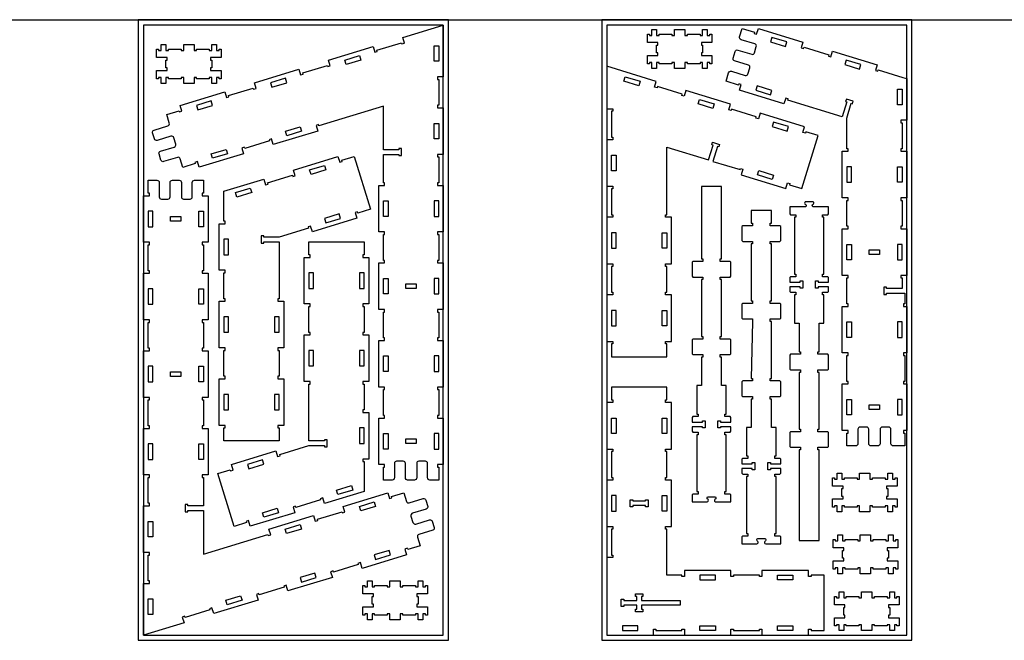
# Model space of a CAD drawing. Header units: inches. Extents: x -1745 to 48028, y -9858 to 20083.
# Tile 21 of 31: x 24337 to 28146, y 5994 to 8395. Entities that reach past the tile are written whole.
import ezdxf

# ---------------------------------------------------------------- set-up
doc = ezdxf.new("R2010")
doc.units = ezdxf.units.IN
doc.header["$MEASUREMENT"] = 0
doc.header["$PDMODE"] = 34
doc.layers.add('6_ANYTOOL_CUTTHROUGH_OUTSI', color=5, linetype='Continuous')

msp = doc.modelspace()

# ---------------------------------------------------------------- linework, layer by layer
msp.add_line((17033.7, 8394.1), (31373.4, 8394.1))
at = {"color": 4}
for p, q in [((27304.2, 8309), (27304.2, 8309)), ((27554.5, 7525.9), (27554.5, 7525.9)), ((27732.5, 7525.9), (27732.5, 7525.9)), ((25127.5, 7245.7), (25127.5, 7245.7)), ((25670.2, 7055.5), (25670.2, 7055.5)), ((27554.5, 6925.9), (27554.5, 6925.9)), ((27732.5, 6925.9), (27732.5, 6925.9)), ((26626.5, 6794.1), (26626.5, 6794.1)), ((26822.5, 6494.1), (26822.5, 6494.1))]:
    msp.add_line(p, q, dxfattribs=at)
for points in [[(24796, 5994.1), (25996, 5994.1), (25996, 8394.1), (24796, 8394.1)], [(26588.5, 5994.1), (27788.5, 5994.1), (27788.5, 8394.1), (26588.5, 8394.1)], [(24816, 6014.1), (25976, 6014.1), (25976, 8374.1), (24816, 8374.1)], [(26608.5, 6014.1), (27768.5, 6014.1), (27768.5, 8374.1), (26608.5, 8374.1)], [(25297.9, 7759.2), (25296.4, 7764), (25392.1, 7793.3), (25393.5, 7788.5), (25403.1, 7791.4), (25396.4, 7813.4), (25568.5, 7866), (25575.2, 7844), (25584.8, 7846.9), (25583.3, 7851.7), (25631.2, 7866.3), (25693.7, 7661.6), (25645.9, 7647), (25644.4, 7651.8), (25634.9, 7648.9), (25641.6, 7626.9), (25469.4, 7574.3), (25462.7, 7596.3), (25453.2, 7593.4), (25454.6, 7588.6), (25341.5, 7554), (25281.5, 7554), (25281.5, 7559), (25271.5, 7559), (25271.5, 7531), (25281.5, 7531), (25281.5, 7536), (25341.5, 7536), (25341.5, 7315.7), (25336.5, 7315.7), (25336.5, 7305.7), (25359.5, 7305.7), (25359.5, 7125.7), (25336.5, 7125.7), (25336.5, 7115.7), (25341.5, 7115.7), (25341.5, 7015.7), (25336.5, 7015.7), (25336.5, 7005.7), (25359.5, 7005.7), (25359.5, 6825.7), (25336.5, 6825.7), (25336.5, 6815.7), (25341.5, 6815.7), (25341.5, 6765.7), (25127.5, 6765.7), (25127.5, 6815.7), (25132.5, 6815.7), (25132.5, 6825.7), (25109.5, 6825.7), (25109.5, 7005.7), (25132.5, 7005.7), (25132.5, 7015.7), (25127.5, 7015.7), (25127.5, 7115.7), (25132.5, 7115.7), (25132.5, 7125.7), (25109.5, 7125.7), (25109.5, 7305.7), (25132.5, 7305.7), (25132.5, 7315.7), (25127.5, 7315.7), (25127.5, 7415.7), (25132.5, 7415.7), (25132.5, 7425.7), (25109.5, 7425.7), (25109.5, 7605.7), (25132.5, 7605.7), (25132.5, 7615.7), (25127.5, 7615.7), (25127.5, 7715.7), (25127.5, 7731.2), (25281.6, 7778.3), (25288.3, 7756.3)], [(25499.8, 6542), (25501.2, 6537.2), (25405.6, 6508), (25404.1, 6512.8), (25394.6, 6509.9), (25401.3, 6487.9), (25229.2, 6435.3), (25222.4, 6457.3), (25212.9, 6454.4), (25214.3, 6449.6), (25166.5, 6435), (25104, 6639.6), (25151.8, 6654.2), (25153.3, 6649.4), (25162.8, 6652.4), (25156.1, 6674.4), (25328.2, 6727), (25335, 6705), (25344.5, 6707.9), (25343.1, 6712.7), (25456.2, 6747.2), (25516.2, 6747.2), (25516.2, 6742.2), (25526.2, 6742.2), (25526.2, 6770.2), (25516.2, 6770.2), (25516.2, 6765.2), (25456.2, 6765.2), (25456.2, 6985.5), (25461.2, 6985.5), (25461.2, 6995.5), (25438.2, 6995.5), (25438.2, 7175.5), (25461.2, 7175.5), (25461.2, 7185.5), (25456.2, 7185.5), (25456.2, 7285.5), (25461.2, 7285.5), (25461.2, 7295.5), (25438.2, 7295.5), (25438.2, 7475.5), (25461.2, 7475.5), (25461.2, 7485.5), (25456.2, 7485.5), (25456.2, 7535.5), (25670.2, 7535.5), (25670.2, 7485.5), (25665.2, 7485.5), (25665.2, 7475.5), (25688.2, 7475.5), (25688.2, 7295.5), (25665.2, 7295.5), (25665.2, 7285.5), (25670.2, 7285.5), (25670.2, 7185.5), (25665.2, 7185.5), (25665.2, 7175.5), (25688.2, 7175.5), (25688.2, 6995.5), (25665.2, 6995.5), (25665.2, 6985.5), (25670.2, 6985.5), (25670.2, 6885.5), (25665.2, 6885.5), (25665.2, 6875.5), (25688.2, 6875.5), (25688.2, 6695.5), (25665.2, 6695.5), (25665.2, 6685.5), (25670.2, 6685.5), (25670.2, 6585.5), (25670.2, 6570), (25516.1, 6522.9), (25509.3, 6544.9)], [(27663.5, 7504.9), (27663.5, 7486.9), (27623.5, 7486.9), (27623.5, 7504.9)], [(26840.5, 6246.1), (26840.5, 6424.1), (26835.5, 6424.1), (26835.5, 6434.1), (26858.5, 6434.1), (26858.5, 6614.1), (26835.5, 6614.1), (26835.5, 6624.1), (26840.5, 6624.1), (26840.5, 6724.1), (26835.5, 6724.1), (26835.5, 6734.1), (26858.5, 6734.1), (26858.5, 6914.1), (26835.5, 6914.1), (26835.5, 6924.1), (26840.5, 6924.1), (26840.5, 6974.1), (26626.5, 6974.1), (26626.5, 6924.1), (26631.5, 6924.1), (26631.5, 6914.1), (26608.5, 6914.1), (26608.5, 6734.1), (26631.5, 6734.1), (26631.5, 6724.1), (26626.5, 6724.1), (26626.5, 6624.1), (26631.5, 6624.1), (26631.5, 6614.1), (26608.5, 6614.1), (26608.5, 6434.1), (26631.5, 6434.1), (26631.5, 6424.1), (26626.5, 6424.1), (26626.5, 6324.1), (26631.5, 6324.1), (26631.5, 6314.1), (26608.5, 6314.1), (26608.5, 6014.1), (26788.5, 6014.1), (26788.5, 6037.1), (26798.5, 6037.1), (26798.5, 6032.1), (26898.5, 6032.1), (26898.5, 6037.1), (26908.5, 6037.1), (26908.5, 6014.1), (27088.5, 6014.1), (27088.5, 6037.1), (27098.5, 6037.1), (27098.5, 6032.1), (27198.5, 6032.1), (27198.5, 6037.1), (27208.5, 6037.1), (27208.5, 6014.1), (27388.5, 6014.1), (27388.5, 6037.1), (27398.5, 6037.1), (27398.5, 6032.1), (27448.5, 6032.1), (27448.5, 6246.1), (27398.5, 6246.1), (27398.5, 6241.1), (27388.5, 6241.1), (27388.5, 6264.1), (27208.5, 6264.1), (27208.5, 6241.1), (27198.5, 6241.1), (27198.5, 6246.1), (27098.5, 6246.1), (27098.5, 6241.1), (27088.5, 6241.1), (27088.5, 6264.1), (26908.5, 6264.1), (26908.5, 6241.1), (26898.5, 6241.1), (26898.5, 6246.1)], [(27663.5, 6904.9), (27663.5, 6886.9), (27623.5, 6886.9), (27623.5, 6904.9)], [(26758.5, 6510.1), (26758.5, 6515.1), (26708.5, 6515.1), (26708.5, 6510.1), (26698.5, 6510.1), (26698.5, 6538.1), (26708.5, 6538.1), (26708.5, 6533.1), (26758.5, 6533.1), (26758.5, 6538.1), (26768.5, 6538.1), (26768.5, 6510.1)], [(26674.5, 6130.1), (26674.5, 6125.1), (26664.5, 6125.1), (26664.5, 6153.1), (26674.5, 6153.1), (26674.5, 6148.1), (26724.5, 6148.1), (26724.5, 6164.1), (26719.5, 6164.1), (26719.5, 6174.1), (26747.5, 6174.1), (26747.5, 6164.1), (26742.5, 6164.1), (26742.5, 6148.1), (26892.5, 6148.1), (26892.5, 6130.1), (26742.5, 6130.1), (26742.5, 6114.1), (26747.5, 6114.1), (26747.5, 6104.1), (26719.5, 6104.1), (26719.5, 6114.1), (26724.5, 6114.1), (26724.5, 6130.1)]]:
    msp.add_lwpolyline(points, close=True)
for points in [[(26801.1, 8266.7), (26801.1, 8296.7), (26806.1, 8296.7), (26806.1, 8306.7), (26765.1, 8306.7), (26765.1, 8338.7), (26773.1, 8338.7), (26773.1, 8333.7), (26783.1, 8333.7), (26783.1, 8356.7), (26801.1, 8356.7), (26801.1, 8333.7), (26811.1, 8333.7), (26811.1, 8338.7), (26860.1, 8338.7), (26860.1, 8333.7), (26870.1, 8333.7), (26870.1, 8356.7), (26910.1, 8356.7), (26910.1, 8333.7), (26920.1, 8333.7), (26920.1, 8338.7), (26969.1, 8338.7), (26969.1, 8333.7), (26979.1, 8333.7), (26979.1, 8356.7), (26997.1, 8356.7), (26997.1, 8333.7), (27007.1, 8333.7), (27007.1, 8338.7), (27015.1, 8338.7), (27015.1, 8306.7), (26974.1, 8306.7), (26974.1, 8296.7), (26979.1, 8296.7), (26979.1, 8266.7), (26974.1, 8266.7), (26974.1, 8256.7), (27015.1, 8256.7), (27015.1, 8224.7), (27007.1, 8224.7), (27007.1, 8229.7), (26997.1, 8229.7), (26997.1, 8206.7), (26979.1, 8206.7), (26979.1, 8229.7), (26969.1, 8229.7), (26969.1, 8224.7), (26920.1, 8224.7), (26920.1, 8229.7), (26910.1, 8229.7), (26910.1, 8206.7), (26870.1, 8206.7), (26870.1, 8229.7), (26860.1, 8229.7), (26860.1, 8224.7), (26811.1, 8224.7), (26811.1, 8229.7), (26801.1, 8229.7), (26801.1, 8206.7), (26783.1, 8206.7), (26783.1, 8229.7), (26773.1, 8229.7), (26773.1, 8224.7), (26765.1, 8224.7), (26765.1, 8256.7), (26806.1, 8256.7), (26806.1, 8266.7), (26801.1, 8266.7)], [(24902.8, 8208.7), (24902.8, 8238.7), (24907.8, 8238.7), (24907.8, 8248.7), (24866.8, 8248.7), (24866.8, 8280.7), (24874.8, 8280.7), (24874.8, 8275.7), (24884.8, 8275.7), (24884.8, 8298.7), (24902.8, 8298.7), (24902.8, 8275.7), (24912.8, 8275.7), (24912.8, 8280.7), (24961.8, 8280.7), (24961.8, 8275.7), (24971.8, 8275.7), (24971.8, 8298.7), (25011.8, 8298.7), (25011.8, 8275.7), (25021.8, 8275.7), (25021.8, 8280.7), (25070.8, 8280.7), (25070.8, 8275.7), (25080.8, 8275.7), (25080.8, 8298.7), (25098.8, 8298.7), (25098.8, 8275.7), (25108.8, 8275.7), (25108.8, 8280.7), (25116.8, 8280.7), (25116.8, 8248.7), (25075.8, 8248.7), (25075.8, 8238.7), (25080.8, 8238.7), (25080.8, 8208.7), (25075.8, 8208.7), (25075.8, 8198.7), (25116.8, 8198.7), (25116.8, 8166.7), (25108.8, 8166.7), (25108.8, 8171.7), (25098.8, 8171.7), (25098.8, 8148.7), (25080.8, 8148.7), (25080.8, 8171.7), (25070.8, 8171.7), (25070.8, 8166.7), (25021.8, 8166.7), (25021.8, 8171.7), (25011.8, 8171.7), (25011.8, 8148.7), (24971.8, 8148.7), (24971.8, 8171.7), (24961.8, 8171.7), (24961.8, 8166.7), (24912.8, 8166.7), (24912.8, 8171.7), (24902.8, 8171.7), (24902.8, 8148.7), (24884.8, 8148.7), (24884.8, 8171.7), (24874.8, 8171.7), (24874.8, 8166.7), (24866.8, 8166.7), (24866.8, 8198.7), (24907.8, 8198.7), (24907.8, 8208.7), (24902.8, 8208.7)], [(26608.5, 7750.7), (26631.5, 7750.7), (26631.5, 7740.7), (26626.5, 7740.7), (26626.5, 7640.7), (26631.5, 7640.7), (26631.5, 7630.7), (26608.5, 7630.7), (26608.5, 7450.7), (26631.5, 7450.7), (26631.5, 7440.7), (26626.5, 7440.7), (26626.5, 7340.7), (26631.5, 7340.7), (26631.5, 7330.7), (26608.5, 7330.7), (26608.5, 7150.7), (26631.5, 7150.7), (26631.5, 7140.7), (26626.5, 7140.7), (26626.5, 7090.7), (26840.5, 7090.7), (26840.5, 7140.7), (26835.5, 7140.7), (26835.5, 7150.7), (26858.5, 7150.7), (26858.5, 7330.7), (26835.5, 7330.7), (26835.5, 7340.7), (26840.5, 7340.7), (26840.5, 7440.7), (26835.5, 7440.7), (26835.5, 7450.7), (26858.5, 7450.7), (26858.5, 7630.7), (26835.5, 7630.7), (26835.5, 7640.7), (26840.5, 7640.7), (26840.5, 7901.5), (27001.6, 7852.3), (27019.2, 7909.7), (27014.4, 7911.1), (27017.3, 7920.7), (27044.1, 7912.5), (27041.2, 7902.9), (27036.4, 7904.4), (27018.8, 7847), (27124, 7814.9), (27125.5, 7819.6), (27135.1, 7816.7), (27128.4, 7794.7), (27300.5, 7742.1), (27307.2, 7764.1), (27316.8, 7761.2), (27315.3, 7756.4), (27363.1, 7741.8), (27425.7, 7946.5), (27377.9, 7961.1), (27376.4, 7956.3), (27366.8, 7959.2), (27373.5, 7981.2), (27201.4, 8033.8), (27194.7, 8011.8), (27185.1, 8014.7), (27186.6, 8019.5), (27090.9, 8048.7), (27089.5, 8044), (27079.9, 8046.9), (27086.6, 8068.9), (26914.5, 8121.5), (26907.8, 8099.5), (26898.2, 8102.4), (26899.7, 8107.2), (26804, 8136.4), (26802.6, 8131.6), (26793, 8134.6), (26799.7, 8156.5), (26608.5, 8215), (26608.5, 8050.7), (26631.5, 8050.7), (26631.5, 8040.7), (26626.5, 8040.7), (26626.5, 7940.7), (26631.5, 7940.7), (26631.5, 7930.7), (26608.5, 7930.7), (26608.5, 7750.7)], [(24921, 7633.1), (24961, 7633.1), (24961, 7615.1), (24921, 7615.1), (24921, 7633.1)], [(25871, 7355.1), (25831, 7355.1), (25831, 7373.1), (25871, 7373.1), (25871, 7355.1)], [(24921, 7033.1), (24961, 7033.1), (24961, 7015.1), (24921, 7015.1), (24921, 7033.1)], [(25871, 6755.1), (25831, 6755.1), (25831, 6773.1), (25871, 6773.1), (25871, 6755.1)], [(27517.3, 6551), (27517.3, 6581), (27522.3, 6581), (27522.3, 6591), (27481.3, 6591), (27481.3, 6623), (27489.3, 6623), (27489.3, 6618), (27499.3, 6618), (27499.3, 6641), (27517.3, 6641), (27517.3, 6618), (27527.3, 6618), (27527.3, 6623), (27576.3, 6623), (27576.3, 6618), (27586.3, 6618), (27586.3, 6641), (27626.3, 6641), (27626.3, 6618), (27636.3, 6618), (27636.3, 6623), (27685.3, 6623), (27685.3, 6618), (27695.3, 6618), (27695.3, 6641), (27713.3, 6641), (27713.3, 6618), (27723.3, 6618), (27723.3, 6623), (27731.3, 6623), (27731.3, 6591), (27690.3, 6591), (27690.3, 6581), (27695.3, 6581), (27695.3, 6551), (27690.3, 6551), (27690.3, 6541), (27731.3, 6541), (27731.3, 6509), (27723.3, 6509), (27723.3, 6514), (27713.3, 6514), (27713.3, 6491), (27695.3, 6491), (27695.3, 6514), (27685.3, 6514), (27685.3, 6509), (27636.3, 6509), (27636.3, 6514), (27626.3, 6514), (27626.3, 6491), (27586.3, 6491), (27586.3, 6514), (27576.3, 6514), (27576.3, 6509), (27527.3, 6509), (27527.3, 6514), (27517.3, 6514), (27517.3, 6491), (27499.3, 6491), (27499.3, 6514), (27489.3, 6514), (27489.3, 6509), (27481.3, 6509), (27481.3, 6541), (27522.3, 6541), (27522.3, 6551), (27517.3, 6551)], [(27519.8, 6311.6), (27519.8, 6341.6), (27524.8, 6341.6), (27524.8, 6351.6), (27483.8, 6351.6), (27483.8, 6383.6), (27491.8, 6383.6), (27491.8, 6378.6), (27501.8, 6378.6), (27501.8, 6401.6), (27519.8, 6401.6), (27519.8, 6378.6), (27529.8, 6378.6), (27529.8, 6383.6), (27578.8, 6383.6), (27578.8, 6378.6), (27588.8, 6378.6), (27588.8, 6401.6), (27628.8, 6401.6), (27628.8, 6378.6), (27638.8, 6378.6), (27638.8, 6383.6), (27687.8, 6383.6), (27687.8, 6378.6), (27697.8, 6378.6), (27697.8, 6401.6), (27715.8, 6401.6), (27715.8, 6378.6), (27725.8, 6378.6), (27725.8, 6383.6), (27733.8, 6383.6), (27733.8, 6351.6), (27692.8, 6351.6), (27692.8, 6341.6), (27697.8, 6341.6), (27697.8, 6311.6), (27692.8, 6311.6), (27692.8, 6301.6), (27733.8, 6301.6), (27733.8, 6269.6), (27725.8, 6269.6), (27725.8, 6274.6), (27715.8, 6274.6), (27715.8, 6251.6), (27697.8, 6251.6), (27697.8, 6274.6), (27687.8, 6274.6), (27687.8, 6269.6), (27638.8, 6269.6), (27638.8, 6274.6), (27628.8, 6274.6), (27628.8, 6251.6), (27588.8, 6251.6), (27588.8, 6274.6), (27578.8, 6274.6), (27578.8, 6269.6), (27529.8, 6269.6), (27529.8, 6274.6), (27519.8, 6274.6), (27519.8, 6251.6), (27501.8, 6251.6), (27501.8, 6274.6), (27491.8, 6274.6), (27491.8, 6269.6), (27483.8, 6269.6), (27483.8, 6301.6), (27524.8, 6301.6), (27524.8, 6311.6), (27519.8, 6311.6)], [(25700.4, 6133.7), (25700.4, 6163.7), (25705.4, 6163.7), (25705.4, 6173.7), (25664.4, 6173.7), (25664.4, 6205.7), (25672.4, 6205.7), (25672.4, 6200.7), (25682.4, 6200.7), (25682.4, 6223.7), (25700.4, 6223.7), (25700.4, 6200.7), (25710.4, 6200.7), (25710.4, 6205.7), (25759.4, 6205.7), (25759.4, 6200.7), (25769.4, 6200.7), (25769.4, 6223.7), (25809.4, 6223.7), (25809.4, 6200.7), (25819.4, 6200.7), (25819.4, 6205.7), (25868.4, 6205.7), (25868.4, 6200.7), (25878.4, 6200.7), (25878.4, 6223.7), (25896.4, 6223.7), (25896.4, 6200.7), (25906.4, 6200.7), (25906.4, 6205.7), (25914.4, 6205.7), (25914.4, 6173.7), (25873.4, 6173.7), (25873.4, 6163.7), (25878.4, 6163.7), (25878.4, 6133.7), (25873.4, 6133.7), (25873.4, 6123.7), (25914.4, 6123.7), (25914.4, 6091.7), (25906.4, 6091.7), (25906.4, 6096.7), (25896.4, 6096.7), (25896.4, 6073.7), (25878.4, 6073.7), (25878.4, 6096.7), (25868.4, 6096.7), (25868.4, 6091.7), (25819.4, 6091.7), (25819.4, 6096.7), (25809.4, 6096.7), (25809.4, 6073.7), (25769.4, 6073.7), (25769.4, 6096.7), (25759.4, 6096.7), (25759.4, 6091.7), (25710.4, 6091.7), (25710.4, 6096.7), (25700.4, 6096.7), (25700.4, 6073.7), (25682.4, 6073.7), (25682.4, 6096.7), (25672.4, 6096.7), (25672.4, 6091.7), (25664.4, 6091.7), (25664.4, 6123.7), (25705.4, 6123.7), (25705.4, 6133.7), (25700.4, 6133.7)], [(27524.6, 6091.6), (27524.6, 6121.6), (27529.6, 6121.6), (27529.6, 6131.6), (27488.6, 6131.6), (27488.6, 6163.6), (27496.6, 6163.6), (27496.6, 6158.6), (27506.6, 6158.6), (27506.6, 6181.6), (27524.6, 6181.6), (27524.6, 6158.6), (27534.6, 6158.6), (27534.6, 6163.6), (27583.6, 6163.6), (27583.6, 6158.6), (27593.6, 6158.6), (27593.6, 6181.6), (27633.6, 6181.6), (27633.6, 6158.6), (27643.6, 6158.6), (27643.6, 6163.6), (27692.6, 6163.6), (27692.6, 6158.6), (27702.6, 6158.6), (27702.6, 6181.6), (27720.6, 6181.6), (27720.6, 6158.6), (27730.6, 6158.6), (27730.6, 6163.6), (27738.6, 6163.6), (27738.6, 6131.6), (27697.6, 6131.6), (27697.6, 6121.6), (27702.6, 6121.6), (27702.6, 6091.6), (27697.6, 6091.6), (27697.6, 6081.6), (27738.6, 6081.6), (27738.6, 6049.6), (27730.6, 6049.6), (27730.6, 6054.6), (27720.6, 6054.6), (27720.6, 6031.6), (27702.6, 6031.6), (27702.6, 6054.6), (27692.6, 6054.6), (27692.6, 6049.6), (27643.6, 6049.6), (27643.6, 6054.6), (27633.6, 6054.6), (27633.6, 6031.6), (27593.6, 6031.6), (27593.6, 6054.6), (27583.6, 6054.6), (27583.6, 6049.6), (27534.6, 6049.6), (27534.6, 6054.6), (27524.6, 6054.6), (27524.6, 6031.6), (27506.6, 6031.6), (27506.6, 6054.6), (27496.6, 6054.6), (27496.6, 6049.6), (27488.6, 6049.6), (27488.6, 6081.6), (27529.6, 6081.6), (27529.6, 6091.6), (27524.6, 6091.6)]]:
    msp.add_lwpolyline(points)
for points in [[(27656.5, 8196.1), (27658, 8200.9), (27753.6, 8171.6), (27768.5, 8167.1), (27768.5, 8005.9), (27745.5, 8005.9), (27745.5, 7995.9), (27750.5, 7995.9), (27750.5, 7895.9), (27745.5, 7895.9), (27745.5, 7885.9), (27768.5, 7885.9), (27768.5, 7705.9), (27745.5, 7705.9), (27745.5, 7695.9), (27750.5, 7695.9), (27750.5, 7595.9), (27745.5, 7595.9), (27745.5, 7585.9), (27768.5, 7585.9), (27768.5, 7405.9), (27745.5, 7405.9), (27745.5, 7395.9), (27750.5, 7395.9), (27750.5, 7354.9), (27690.5, 7354.9), (27690.5, 7359.9), (27680.5, 7359.9), (27680.5, 7331.9), (27690.5, 7331.9), (27690.5, 7336.9), (27750.5, 7336.9), (27760.5, 7336.9), (27760.5, 7295.9), (27755.5, 7295.9), (27755.5, 7285.9), (27768.5, 7285.9), (27768.5, 7105.9), (27755.5, 7105.9), (27755.5, 7095.9), (27760.5, 7095.9), (27760.5, 6995.9), (27755.5, 6995.9), (27755.5, 6985.9), (27768.5, 6985.9), (27768.5, 6805.9), (27755.5, 6805.9), (27755.5, 6795.9), (27760.5, 6795.9), (27760.5, 6745.9), (27750.5, 6745.9), (27716.2, 6745.9, -0.414214), (27707.4, 6754.7), (27707.4, 6810.5, 0.414214), (27699, 6818.8), (27673.7, 6818.8, 0.414214), (27665.3, 6810.5), (27665.3, 6754.7, -0.414214), (27656.5, 6745.9), (27630.4, 6745.9, -0.414214), (27621.6, 6754.7), (27621.6, 6810.5, 0.414214), (27613.2, 6818.8), (27587.9, 6818.8, 0.414214), (27579.6, 6810.5), (27579.6, 6754.7, -0.414214), (27570.8, 6745.9), (27536.5, 6745.9), (27536.5, 6795.9), (27541.5, 6795.9), (27541.5, 6805.9), (27518.5, 6805.9), (27518.5, 6985.9), (27541.5, 6985.9), (27541.5, 6995.9), (27536.5, 6995.9), (27536.5, 7095.9), (27541.5, 7095.9), (27541.5, 7105.9), (27518.5, 7105.9), (27518.5, 7285.9), (27541.5, 7285.9), (27541.5, 7295.9), (27536.5, 7295.9), (27536.5, 7395.9), (27541.5, 7395.9), (27541.5, 7405.9), (27518.5, 7405.9), (27518.5, 7585.9), (27541.5, 7585.9), (27541.5, 7595.9), (27536.5, 7595.9), (27536.5, 7695.9), (27541.5, 7695.9), (27541.5, 7705.9), (27518.5, 7705.9), (27518.5, 7885.9), (27541.5, 7885.9), (27541.5, 7895.9), (27536.5, 7895.9), (27536.5, 8014.2), (27554, 8071.6), (27558.8, 8070.2), (27561.7, 8079.7), (27534.9, 8087.9), (27532, 8078.3), (27536.8, 8076.9), (27519.3, 8019.5), (27308.6, 8083.9), (27310, 8088.7), (27300.5, 8091.6), (27293.7, 8069.6), (27121.6, 8122.2), (27128.3, 8144.2), (27118.8, 8147.1), (27117.3, 8142.3), (27069.5, 8156.9), (27079.5, 8189.7, -0.414214), (27090.5, 8195.6), (27143.8, 8179.3, 0.414214), (27154.2, 8184.8), (27161.6, 8209, 0.414214), (27156.1, 8219.5), (27102.8, 8235.8, -0.414214), (27096.9, 8246.7), (27104.6, 8271.8, -0.414214), (27115.5, 8277.6), (27168.9, 8261.3, 0.414214), (27179.3, 8266.9), (27186.7, 8291.1, 0.414214), (27181.1, 8301.5), (27127.8, 8317.8, -0.414214), (27122, 8328.8), (27132, 8361.6), (27179.8, 8347), (27178.4, 8342.2), (27187.9, 8339.3), (27194.7, 8361.3), (27366.8, 8308.7), (27360.1, 8286.7), (27369.6, 8283.7), (27371.1, 8288.5), (27466.7, 8259.3), (27465.3, 8254.5), (27474.8, 8251.6), (27481.6, 8273.6), (27653.7, 8221), (27647, 8199)], [(27085.2, 7159.6), (27047.2, 7159.6), (27047.2, 7169.6), (27052.2, 7169.6), (27052.2, 7389.6), (27047.2, 7389.6), (27047.2, 7399.6), (27085.2, 7399.6), (27088.2, 7402.6), (27088.2, 7456.6), (27085.2, 7459.6), (27047.2, 7459.6), (27047.2, 7469.6), (27052.2, 7469.6), (27052.2, 7749.9), (26974.2, 7749.9), (26974.2, 7469.6), (26979.2, 7469.6), (26979.2, 7459.6), (26941.2, 7459.6), (26938.2, 7456.6), (26938.2, 7402.6), (26941.2, 7399.6), (26979.2, 7399.6), (26979.2, 7389.6), (26974.2, 7389.6), (26974.2, 7169.6), (26979.2, 7169.6), (26979.2, 7159.6), (26941.2, 7159.6), (26938.2, 7156.6), (26938.2, 7102.6), (26941.2, 7099.6), (26979.2, 7099.6), (26979.2, 7089.6), (26974.2, 7089.6), (26974.2, 6979.6), (26956.2, 6979.6), (26956.2, 6869.6), (26961.2, 6869.6), (26961.2, 6859.6), (26941.2, 6859.6), (26938.2, 6856.6), (26938.2, 6838.6), (26978.2, 6838.6), (26978.2, 6843.6), (26988.2, 6843.6), (26988.2, 6815.6), (26978.2, 6815.6), (26978.2, 6820.6), (26938.2, 6820.6), (26938.2, 6802.6), (26941.2, 6799.6), (26961.2, 6799.6), (26961.2, 6789.6), (26956.2, 6789.6), (26956.2, 6569.6), (26961.2, 6569.6), (26961.2, 6559.6), (26941.2, 6559.6), (26938.2, 6556.6), (26938.2, 6529.6), (26996.1, 6529.6, 0.668179), (26999.8, 6538.6), (26996.9, 6541.5, -0.668179), (27000.3, 6549.6), (27026.2, 6549.6, -0.668179), (27029.6, 6541.5), (27026.6, 6538.6, 0.668179), (27030.4, 6529.6), (27088.2, 6529.6), (27088.2, 6556.6), (27085.2, 6559.6), (27065.2, 6559.6), (27065.2, 6569.6), (27070.2, 6569.6), (27070.2, 6789.6), (27065.2, 6789.6), (27065.2, 6799.6), (27085.2, 6799.6), (27088.2, 6802.6), (27088.2, 6820.6), (27048.2, 6820.6), (27048.2, 6815.6), (27038.2, 6815.6), (27038.2, 6843.6), (27048.2, 6843.6), (27048.2, 6838.6), (27088.2, 6838.6), (27088.2, 6856.6), (27085.2, 6859.6), (27065.2, 6859.6), (27065.2, 6869.6), (27070.2, 6869.6), (27070.2, 6979.6), (27052.2, 6979.6), (27052.2, 7089.6), (27047.2, 7089.6), (27047.2, 7099.6), (27085.2, 7099.6), (27088.2, 7102.6), (27088.2, 7156.6)], [(27240, 7297.5), (27240, 7307.5), (27245, 7307.5), (27245, 7527.5), (27240, 7527.5), (27240, 7537.5), (27278, 7537.5), (27281, 7540.5), (27281, 7594.5), (27278, 7597.5), (27240, 7597.5), (27240, 7607.5), (27245, 7607.5), (27245, 7657.5), (27167, 7657.5), (27167, 7607.5), (27172, 7607.5), (27172, 7597.5), (27134, 7597.5), (27131, 7594.5), (27131, 7540.5), (27134, 7537.5), (27172, 7537.5), (27172, 7527.5), (27167, 7527.5), (27167, 7307.5), (27172, 7307.5), (27172, 7297.5), (27134, 7297.5), (27131, 7294.5), (27131, 7240.5), (27134, 7237.5), (27172, 7237.5), (27172, 7227.5), (27167, 7007.5), (27172, 7007.5), (27172, 6997.5), (27134, 6997.5), (27131, 6994.5), (27131, 6940.5), (27134, 6937.5), (27172, 6937.5), (27172, 6927.5), (27167, 6927.5), (27167, 6817.5), (27149, 6817.5), (27149, 6707.5), (27154, 6707.5), (27154, 6697.5), (27134, 6697.5), (27131, 6694.5), (27131, 6676.5), (27171, 6676.5), (27171, 6681.5), (27181, 6681.5), (27181, 6653.5), (27171, 6653.5), (27171, 6658.5), (27131, 6658.5), (27131, 6640.5), (27134, 6637.5), (27154, 6637.5), (27154, 6627.5), (27149, 6627.5), (27149, 6407.5), (27154, 6407.5), (27154, 6397.5), (27134, 6397.5), (27131, 6394.5), (27131, 6367.5), (27188.9, 6367.5, 0.668179), (27192.6, 6376.4), (27189.7, 6379.4, -0.668179), (27193, 6387.5), (27219, 6387.5, -0.668179), (27222.4, 6379.4), (27219.4, 6376.4, 0.668179), (27223.1, 6367.5), (27281, 6367.5), (27281, 6394.5), (27278, 6397.5), (27258, 6397.5), (27258, 6407.5), (27263, 6407.5), (27263, 6627.5), (27258, 6627.5), (27258, 6637.5), (27278, 6637.5), (27281, 6640.5), (27281, 6658.5), (27241, 6658.5), (27241, 6653.5), (27231, 6653.5), (27231, 6681.5), (27241, 6681.5), (27241, 6676.5), (27281, 6676.5), (27281, 6694.5), (27278, 6697.5), (27258, 6697.5), (27258, 6707.5), (27263, 6707.5), (27263, 6817.5), (27245, 6817.5), (27245, 6927.5), (27240, 6927.5), (27240, 6937.5), (27278, 6937.5), (27281, 6940.5), (27281, 6994.5), (27278, 6997.5), (27240, 6997.5), (27240, 7007.5), (27245, 7007.5), (27245, 7227.5), (27240, 7227.5), (27240, 7237.5), (27278, 7237.5), (27281, 7240.5), (27281, 7294.5), (27278, 7297.5)], [(27319.1, 6740.7), (27357.1, 6740.7), (27357.1, 6730.7), (27352.1, 6730.7), (27352.1, 6380.7), (27430.1, 6380.7), (27430.1, 6730.7), (27425.1, 6730.7), (27425.1, 6740.7), (27463.1, 6740.7), (27466.1, 6743.7), (27466.1, 6797.7), (27463.1, 6800.7), (27425.1, 6800.7), (27425.1, 6810.7), (27430.1, 6810.7), (27430.1, 7030.7), (27425.1, 7030.7), (27425.1, 7040.7), (27463.1, 7040.7), (27466.1, 7043.7), (27466.1, 7097.7), (27463.1, 7100.7), (27425.1, 7100.7), (27425.1, 7110.7), (27430.1, 7110.7), (27430.1, 7220.7), (27448.1, 7220.7), (27448.1, 7330.7), (27443.1, 7330.7), (27443.1, 7340.7), (27463.1, 7340.7), (27466.1, 7343.7), (27466.1, 7361.7), (27426.1, 7361.7), (27426.1, 7356.7), (27416.1, 7356.7), (27416.1, 7384.7), (27426.1, 7384.7), (27426.1, 7379.7), (27466.1, 7379.7), (27466.1, 7397.7), (27463.1, 7400.7), (27443.1, 7400.7), (27443.1, 7410.7), (27448.1, 7410.7), (27448.1, 7630.7), (27443.1, 7630.7), (27443.1, 7640.7), (27463.1, 7640.7), (27466.1, 7643.7), (27466.1, 7670.7), (27408.2, 7670.7, -0.668179), (27404.5, 7679.7), (27407.5, 7682.6, 0.668179), (27404.1, 7690.8), (27378.1, 7690.8, 0.668179), (27374.8, 7682.6), (27377.7, 7679.7, -0.668179), (27374, 7670.7), (27316.1, 7670.7), (27316.1, 7643.7), (27319.1, 7640.7), (27339.1, 7640.7), (27339.1, 7630.7), (27334.1, 7630.7), (27334.1, 7410.7), (27339.1, 7410.7), (27339.1, 7400.7), (27319.1, 7400.7), (27316.1, 7397.7), (27316.1, 7379.7), (27356.1, 7379.7), (27356.1, 7384.7), (27366.1, 7384.7), (27366.1, 7356.7), (27356.1, 7356.7), (27356.1, 7361.7), (27316.1, 7361.7), (27316.1, 7343.7), (27319.1, 7340.7), (27339.1, 7340.7), (27339.1, 7330.7), (27334.1, 7330.7), (27334.1, 7220.7), (27352.1, 7220.7), (27352.1, 7110.7), (27357.1, 7110.7), (27357.1, 7100.7), (27319.1, 7100.7), (27316.1, 7097.7), (27316.1, 7043.7), (27319.1, 7040.7), (27357.1, 7040.7), (27357.1, 7030.7), (27352.1, 7030.7), (27352.1, 6810.7), (27357.1, 6810.7), (27357.1, 6800.7), (27319.1, 6800.7), (27316.1, 6797.7), (27316.1, 6743.7)]]:
    msp.add_lwpolyline(points, format="xyb", close=True)
for points in [[(27241.5, 8309.3), (27298.9, 8291.8), (27304.2, 8309), (27246.8, 8326.5)], [(25958, 8234.1), (25940, 8234.1), (25940, 8294.1), (25958, 8294.1)], [(25599.9, 8221.5), (25594.6, 8238.8), (25652, 8256.3), (25657.2, 8239.1)], [(27591.1, 8221.3), (27533.7, 8238.9), (27528.4, 8221.6), (27585.8, 8204.1)], [(25307.7, 8151.1), (25313, 8133.9), (25370.3, 8151.4), (25365.1, 8168.6)], [(26737.1, 8156.9), (26731.8, 8139.7), (26674.5, 8157.2), (26679.7, 8174.4)], [(27184.2, 8121.9), (27241.6, 8104.3), (27246.9, 8121.5), (27189.5, 8139.1)], [(27750.5, 8065.9), (27732.5, 8065.9), (27732.5, 8125.9), (27750.5, 8125.9)], [(25020.8, 8063.4), (25026.1, 8046.2), (25083.4, 8063.7), (25078.2, 8081)], [(27024, 8069.2), (27018.7, 8052), (26961.4, 8069.5), (26966.6, 8086.7)], [(27248.3, 7981.9), (27305.6, 7964.3), (27310.9, 7981.5), (27253.5, 7999.1)], [(25370.2, 7946.4), (25365, 7963.6), (25422.4, 7981.2), (25427.6, 7964)], [(25958, 7934.1), (25940, 7934.1), (25940, 7994.1), (25958, 7994.1)], [(25083.3, 7858.8), (25078.1, 7876), (25135.4, 7893.5), (25140.7, 7876.3)], [(26644.5, 7810.7), (26626.5, 7810.7), (26626.5, 7870.7), (26644.5, 7870.7)], [(25459, 7813.7), (25516.4, 7831.2), (25521.7, 7814), (25464.3, 7796.5)], [(27196.3, 7811.6), (27253.6, 7794.1), (27248.4, 7776.9), (27191, 7794.4)], [(27536.5, 7825.9), (27536.5, 7765.9), (27554.5, 7765.9), (27554.5, 7825.9)], [(27750.5, 7825.9), (27750.5, 7765.9), (27732.5, 7765.9), (27732.5, 7825.9)], [(25172.1, 7726), (25229.5, 7743.6), (25234.8, 7726.4), (25177.4, 7708.8)], [(25762, 7694.1), (25762, 7634.1), (25744, 7634.1), (25744, 7694.1)], [(25940, 7694.1), (25940, 7634.1), (25958, 7634.1), (25958, 7694.1)], [(24834, 7594.1), (24852, 7594.1), (24852, 7654.1), (24834, 7654.1)], [(25048, 7594.1), (25030, 7594.1), (25030, 7654.1), (25048, 7654.1)], [(25521.6, 7609), (25578.9, 7626.6), (25573.7, 7643.8), (25516.3, 7626.3)], [(25145.5, 7545.7), (25127.5, 7545.7), (25127.5, 7485.7), (25145.5, 7485.7)], [(26626.5, 7510.7), (26644.5, 7510.7), (26644.5, 7570.7), (26626.5, 7570.7)], [(26840.5, 7510.7), (26822.5, 7510.7), (26822.5, 7570.7), (26840.5, 7570.7)], [(27536.5, 7465.9), (27536.5, 7525.9), (27554.5, 7525.9), (27554.5, 7465.9)], [(27750.5, 7525.9), (27732.5, 7525.9), (27732.5, 7465.9), (27750.5, 7465.9)], [(25456.2, 7415.5), (25456.2, 7355.5), (25474.2, 7355.5), (25474.2, 7415.5)], [(25652.2, 7415.5), (25652.2, 7355.5), (25670.2, 7355.5), (25670.2, 7415.5)], [(25762, 7394.1), (25762, 7334.1), (25744, 7334.1), (25744, 7394.1)], [(25940, 7394.1), (25940, 7334.1), (25958, 7334.1), (25958, 7394.1)], [(24834, 7294.1), (24852, 7294.1), (24852, 7354.1), (24834, 7354.1)], [(25048, 7294.1), (25030, 7294.1), (25030, 7354.1), (25048, 7354.1)], [(25145.5, 7185.7), (25145.5, 7245.7), (25127.5, 7245.7), (25127.5, 7185.7)], [(25341.5, 7185.7), (25341.5, 7245.7), (25323.5, 7245.7), (25323.5, 7185.7)], [(26626.5, 7210.7), (26644.5, 7210.7), (26644.5, 7270.7), (26626.5, 7270.7)], [(26840.5, 7210.7), (26822.5, 7210.7), (26822.5, 7270.7), (26840.5, 7270.7)], [(27536.5, 7225.9), (27554.5, 7225.9), (27554.5, 7165.9), (27536.5, 7165.9)], [(27750.5, 7225.9), (27732.5, 7225.9), (27732.5, 7165.9), (27750.5, 7165.9)], [(25456.2, 7115.5), (25456.2, 7055.5), (25474.2, 7055.5), (25474.2, 7115.5)], [(25652.2, 7115.5), (25652.2, 7055.5), (25670.2, 7055.5), (25670.2, 7115.5)], [(25744, 7094.1), (25762, 7094.1), (25762, 7034.1), (25744, 7034.1)], [(25958, 7094.1), (25940, 7094.1), (25940, 7034.1), (25958, 7034.1)], [(24852, 6994.1), (24852, 7054.1), (24834, 7054.1), (24834, 6994.1)], [(25030, 6994.1), (25030, 7054.1), (25048, 7054.1), (25048, 6994.1)], [(25145.5, 6885.7), (25145.5, 6945.7), (25127.5, 6945.7), (25127.5, 6885.7)], [(25341.5, 6885.7), (25341.5, 6945.7), (25323.5, 6945.7), (25323.5, 6885.7)], [(27536.5, 6865.9), (27536.5, 6925.9), (27554.5, 6925.9), (27554.5, 6865.9)], [(27750.5, 6865.9), (27750.5, 6925.9), (27732.5, 6925.9), (27732.5, 6865.9)], [(26626.5, 6854.1), (26644.5, 6854.1), (26644.5, 6794.1), (26626.5, 6794.1)], [(26822.5, 6854.1), (26840.5, 6854.1), (26840.5, 6794.1), (26822.5, 6794.1)], [(25652.2, 6755.5), (25670.2, 6755.5), (25670.2, 6815.5), (25652.2, 6815.5)], [(25744, 6794.1), (25762, 6794.1), (25762, 6734.1), (25744, 6734.1)], [(25958, 6794.1), (25940, 6794.1), (25940, 6734.1), (25958, 6734.1)], [(24852, 6694.1), (24852, 6754.1), (24834, 6754.1), (24834, 6694.1)], [(25030, 6694.1), (25030, 6754.1), (25048, 6754.1), (25048, 6694.1)], [(25276.1, 6692.2), (25218.7, 6674.7), (25224, 6657.5), (25281.4, 6675)], [(25625.6, 6575.2), (25568.2, 6557.7), (25562.9, 6574.9), (25620.3, 6592.4)], [(26626.5, 6554.1), (26626.5, 6494.1), (26644.5, 6494.1), (26644.5, 6554.1)], [(26822.5, 6554.1), (26840.5, 6554.1), (26840.5, 6494.1), (26822.5, 6494.1)], [(25708.7, 6529.5), (25713.9, 6512.3), (25656.6, 6494.7), (25651.3, 6511.9)], [(25338.7, 6487.6), (25281.3, 6470), (25276, 6487.2), (25333.4, 6504.8)], [(24834, 6454.1), (24852, 6454.1), (24852, 6394.1), (24834, 6394.1)], [(25421.8, 6441.8), (25427, 6424.6), (25369.6, 6407.1), (25364.4, 6424.3)], [(25771.2, 6324.8), (25766, 6342), (25708.6, 6324.5), (25713.8, 6307.3)], [(25484.3, 6237.1), (25479, 6254.4), (25421.7, 6236.8), (25426.9, 6219.6)], [(27028.5, 6246.1), (26968.5, 6246.1), (26968.5, 6228.1), (27028.5, 6228.1)], [(27328.5, 6246.1), (27328.5, 6228.1), (27268.5, 6228.1), (27268.5, 6246.1)], [(24834, 6154.1), (24852, 6154.1), (24852, 6094.1), (24834, 6094.1)], [(25192.1, 6166.7), (25197.4, 6149.5), (25140, 6131.9), (25134.8, 6149.2)], [(26728.5, 6050.1), (26668.5, 6050.1), (26668.5, 6032.1), (26728.5, 6032.1)], [(27028.5, 6050.1), (27028.5, 6032.1), (26968.5, 6032.1), (26968.5, 6050.1)], [(27328.5, 6032.1), (27268.5, 6032.1), (27268.5, 6050.1), (27328.5, 6050.1)]]:
    msp.add_lwpolyline(points, close=True, dxfattribs=at)
for p in [(25996, 8394.1), (27788.5, 8394.1)]:
    msp.add_point(p)
at = {"layer": '6_ANYTOOL_CUTTHROUGH_OUTSI', "color": 0}
for points in [[(25818.9, 8326.1), (25976, 8374.1), (25976, 8174.1), (25953, 8174.1), (25953, 8164.1), (25958, 8164.1), (25958, 8064.1), (25953, 8064.1), (25953, 8054.1), (25976, 8054.1), (25976, 7874.1), (25953, 7874.1), (25953, 7864.1), (25958, 7864.1), (25958, 7764.1), (25953, 7764.1), (25953, 7754.1), (25976, 7754.1), (25976, 7574.1), (25953, 7574.1), (25953, 7564.1), (25958, 7564.1), (25958, 7464.1), (25953, 7464.1), (25953, 7454.1), (25976, 7454.1), (25976, 7274.1), (25953, 7274.1), (25953, 7264.1), (25958, 7264.1), (25958, 7164.1), (25953, 7164.1), (25953, 7154.1), (25976, 7154.1), (25976, 6974.1), (25953, 6974.1), (25953, 6964.1), (25958, 6964.1), (25958, 6864.1), (25953, 6864.1), (25953, 6854.1), (25976, 6854.1), (25976, 6674.1), (25953, 6674.1), (25953, 6664.1), (25958, 6664.1), (25958, 6614.1), (25923.7, 6614.1, -0.414214), (25914.9, 6622.9), (25914.9, 6678.7, 0.414214), (25906.5, 6687), (25881.2, 6687, 0.414214), (25872.9, 6678.7), (25872.9, 6622.9, -0.414214), (25864.1, 6614.1), (25837.9, 6614.1, -0.414214), (25829.1, 6622.9), (25829.1, 6678.7, 0.414214), (25820.8, 6687), (25795.5, 6687, 0.414214), (25787.1, 6678.7), (25787.1, 6622.9, -0.414214), (25778.3, 6614.1), (25744, 6614.1), (25744, 6664.1), (25749, 6664.1), (25749, 6674.1), (25726, 6674.1), (25726, 6854.1), (25749, 6854.1), (25749, 6864.1), (25744, 6864.1), (25744, 6964.1), (25749, 6964.1), (25749, 6974.1), (25726, 6974.1), (25726, 7154.1), (25749, 7154.1), (25749, 7164.1), (25744, 7164.1), (25744, 7264.1), (25749, 7264.1), (25749, 7274.1), (25726, 7274.1), (25726, 7454.1), (25749, 7454.1), (25749, 7464.1), (25744, 7464.1), (25744, 7564.1), (25749, 7564.1), (25749, 7574.1), (25726, 7574.1), (25726, 7754.1), (25749, 7754.1), (25749, 7764.1), (25744, 7764.1), (25744, 7874.1), (25804, 7874.1), (25804, 7869.1), (25814, 7869.1), (25814, 7897.1), (25804, 7897.1), (25804, 7892.1), (25744, 7892.1), (25744, 8060.6), (25494.6, 7984.4), (25493.1, 7989.2), (25483.5, 7986.3), (25490.3, 7964.3), (25318.1, 7911.7), (25311.4, 7933.7), (25301.8, 7930.8), (25303.3, 7926), (25207.7, 7896.8), (25206.2, 7901.5), (25196.6, 7898.6), (25203.3, 7876.6), (25031.2, 7824), (25024.5, 7846), (25014.9, 7843.1), (25016.4, 7838.3), (24968.6, 7823.7), (24958.5, 7856.5, 0.414214), (24947.6, 7862.3), (24894.2, 7846.1, -0.414214), (24883.8, 7851.6), (24876.4, 7875.8, -0.414214), (24882, 7886.3), (24935.3, 7902.5, 0.414214), (24941.1, 7913.5), (24933.5, 7938.5, 0.414214), (24922.5, 7944.4), (24869.2, 7928.1, -0.414214), (24858.7, 7933.6), (24851.3, 7957.8, -0.414214), (24856.9, 7968.3), (24910.2, 7984.6, 0.414214), (24916.1, 7995.5), (24906, 8028.4), (24953.8, 8043), (24955.3, 8038.2), (24964.9, 8041.1), (24958.2, 8063.1), (25130.3, 8115.7), (25137, 8093.7), (25146.6, 8096.6), (25145.1, 8101.4), (25240.8, 8130.6), (25242.2, 8125.9), (25251.8, 8128.8), (25245.1, 8150.8), (25417.2, 8203.4), (25423.9, 8181.4), (25433.5, 8184.3), (25432, 8189.1), (25527.7, 8218.3), (25529.1, 8213.5), (25538.7, 8216.4), (25532, 8238.4), (25704.1, 8291), (25710.8, 8269), (25720.4, 8272), (25718.9, 8276.7), (25814.6, 8306), (25816, 8301.2), (25825.6, 8304.1), (25818.9, 8326.1)], [(24973.1, 6062.1), (24816, 6014.1), (24816, 6214.1), (24839, 6214.1), (24839, 6224.1), (24834, 6224.1), (24834, 6324.1), (24839, 6324.1), (24839, 6334.1), (24816, 6334.1), (24816, 6514.1), (24839, 6514.1), (24839, 6524.1), (24834, 6524.1), (24834, 6624.1), (24839, 6624.1), (24839, 6634.1), (24816, 6634.1), (24816, 6814.1), (24839, 6814.1), (24839, 6824.1), (24834, 6824.1), (24834, 6924.1), (24839, 6924.1), (24839, 6934.1), (24816, 6934.1), (24816, 7114.1), (24839, 7114.1), (24839, 7124.1), (24834, 7124.1), (24834, 7224.1), (24839, 7224.1), (24839, 7234.1), (24816, 7234.1), (24816, 7414.1), (24839, 7414.1), (24839, 7424.1), (24834, 7424.1), (24834, 7524.1), (24839, 7524.1), (24839, 7534.1), (24816, 7534.1), (24816, 7714.1), (24839, 7714.1), (24839, 7724.1), (24834, 7724.1), (24834, 7774.1), (24868.3, 7774.1, -0.414214), (24877.1, 7765.3), (24877.1, 7709.6, 0.414214), (24885.5, 7701.2), (24910.8, 7701.2, 0.414214), (24919.1, 7709.6), (24919.1, 7765.3, -0.414214), (24927.9, 7774.1), (24954.1, 7774.1, -0.414214), (24962.9, 7765.3), (24962.9, 7709.6, 0.414214), (24971.2, 7701.2), (24996.5, 7701.2, 0.414214), (25004.9, 7709.6), (25004.9, 7765.3, -0.414214), (25013.7, 7774.1), (25048, 7774.1), (25048, 7724.1), (25043, 7724.1), (25043, 7714.1), (25066, 7714.1), (25066, 7534.1), (25043, 7534.1), (25043, 7524.1), (25048, 7524.1), (25048, 7424.1), (25043, 7424.1), (25043, 7414.1), (25066, 7414.1), (25066, 7234.1), (25043, 7234.1), (25043, 7224.1), (25048, 7224.1), (25048, 7124.1), (25043, 7124.1), (25043, 7114.1), (25066, 7114.1), (25066, 6934.1), (25043, 6934.1), (25043, 6924.1), (25048, 6924.1), (25048, 6824.1), (25043, 6824.1), (25043, 6814.1), (25066, 6814.1), (25066, 6634.1), (25043, 6634.1), (25043, 6624.1), (25048, 6624.1), (25048, 6514.1), (24988, 6514.1), (24988, 6519.1), (24978, 6519.1), (24978, 6491.1), (24988, 6491.1), (24988, 6496.1), (25048, 6496.1), (25048, 6327.6), (25297.4, 6403.8), (25298.9, 6399), (25308.5, 6402), (25301.7, 6423.9), (25473.9, 6476.5), (25480.6, 6454.6), (25490.2, 6457.5), (25488.7, 6462.3), (25584.4, 6491.5), (25585.8, 6486.7), (25595.4, 6489.6), (25588.7, 6511.6), (25760.8, 6564.2), (25767.5, 6542.2), (25777.1, 6545.1), (25775.6, 6549.9), (25823.4, 6564.5), (25833.5, 6531.7, 0.414214), (25844.4, 6525.9), (25897.8, 6542.2, -0.414214), (25908.2, 6536.6), (25915.6, 6512.4, -0.414214), (25910, 6502), (25856.7, 6485.7, 0.414214), (25850.9, 6474.7), (25858.5, 6449.7, 0.414214), (25869.5, 6443.9), (25922.8, 6460.1, -0.414214), (25933.3, 6454.6), (25940.7, 6430.4, -0.414214), (25935.1, 6420), (25881.8, 6403.7, 0.414214), (25875.9, 6392.7), (25886, 6359.9), (25838.2, 6345.3), (25836.7, 6350), (25827.1, 6347.1), (25833.9, 6325.1), (25661.7, 6272.5), (25655, 6294.5), (25645.4, 6291.6), (25646.9, 6286.8), (25551.3, 6257.6), (25549.8, 6262.4), (25540.2, 6259.5), (25546.9, 6237.5), (25374.8, 6184.9), (25368.1, 6206.9), (25358.5, 6203.9), (25360, 6199.2), (25264.3, 6169.9), (25262.9, 6174.7), (25253.3, 6171.8), (25260, 6149.8), (25087.9, 6097.2), (25081.2, 6119.2), (25071.6, 6116.3), (25073.1, 6111.5), (24977.4, 6082.3), (24976, 6087), (24966.4, 6084.1), (24973.1, 6062.1)]]:
    msp.add_lwpolyline(points, format="xyb", dxfattribs=at)

doc.saveas('drawing.dxf')
